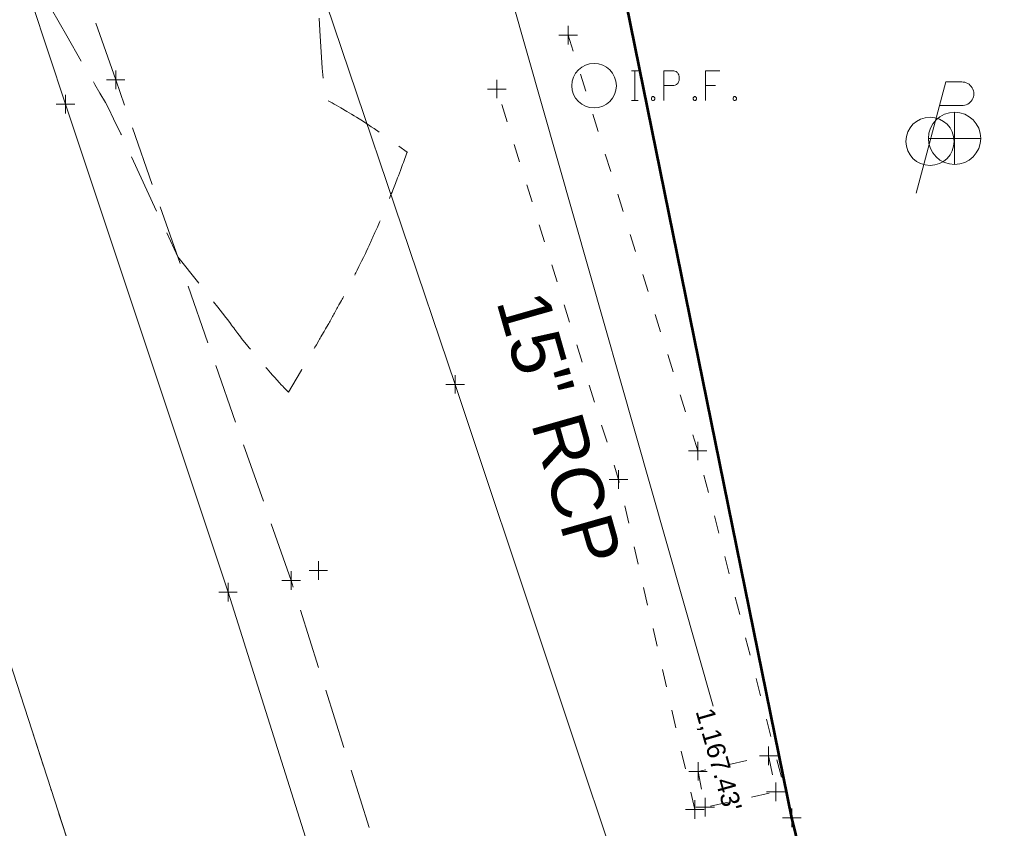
# Model space of a CAD drawing. Extents: x 2324380 to 2325559, y 691096 to 693386.
# Tile 84 of 92: x 2325068 to 2325121, y 692173 to 692217. Entities that reach past the tile are written whole.
import ezdxf
from ezdxf.enums import TextEntityAlignment as Align

# ---------------------------------------------------------------- set-up
doc = ezdxf.new("R2010")
doc.units = 0
doc.header["$MEASUREMENT"] = 0
for name, pattern in [('CENTER LINE DOUBLE SOLID', [0]), ('DGN Style 3', [4.524868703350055, 3.232049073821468, -1.292819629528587]), ('DGN Style 4', [5.174510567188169, 2.585639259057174, -1.292819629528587, 0.003232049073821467, -1.292819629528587]), ('DGN Style 5', [2.262434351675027, 0.9696147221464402, -1.292819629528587]), ('stormlineex', [0]), ('waterex', [0])]:
    doc.linetypes.add(name, pattern=pattern)
for name, color, linetype, lineweight in [('DR_X_Storm_Sewer', 151, 'DGN Style 5', 0), ('DR_X_Text', 7, 'Continuous', 0), ('DT_X_Contour_Minor', 136, 'DGN Style 3', 0), ('DT_X_Terrain_Ground_Line', 92, 'DGN Style 3', 13), ('PM_X_CL_Double_Solid', 40, 'CENTER LINE DOUBLE SOLID', 0), ('PM_X_Transverse_Line', 7, 'Continuous', 0), ('PV_X_COP', 4, 'DGN Style 4', 0), ('PV_X_Driveway', 7, 'DGN Style 5', 0), ('PV_X_EOP', 7, 'DGN Style 3', 0), ('PV_X_Walk', 120, 'DGN Style 5', 0), ('RD_X_Concrete_Pad', 9, 'DGN Style 5', 0), ('SV_X_Control_Cells_Found', 7, 'Continuous', 0), ('SV_X_Mon_Cells_Found', 7, 'Continuous', 0), ('UT_X_Electric_Cells', 1, 'Continuous', 0), ('UT_X_Water', 133, 'waterex', 0)]:
    doc.layers.add(name, color=color, linetype=linetype, lineweight=lineweight)
doc.layers.add('SC_Scratch1 (Construction)', color=7, linetype='Continuous', lineweight=0, plot=False)
doc.layers.add('SV_X_Terrain_Boundary', color=7, linetype='Continuous', lineweight=53, plot=False)
doc.layers.add('SV_X_Shot_Marker (Construction)', color=40, linetype='Continuous', lineweight=0, transparency=0.5)
doc.styles.add('Style-Arial', font='arial.ttf')

# ---------------------------------------------------------------- blocks, each defined once
blk = doc.blocks.new('SVPT_499')
at = {"layer": 'SV_X_Shot_Marker (Construction)', "transparency": 33554495}
for p, q in [((-0.02499999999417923, 0), (0.02500000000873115, 0)), ((1.455191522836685e-11, 0.02499999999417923), (1.455191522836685e-11, -0.02500000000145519))]:
    blk.add_line(p, q, dxfattribs=at)
blk.add_point((1.455191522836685e-11, 0), dxfattribs=at)
blk = doc.blocks.new('SVPT_500')
at = {"layer": 'SV_X_Shot_Marker (Construction)', "transparency": 33554495}
for p, q in [((-0.02499999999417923, 0), (0.02500000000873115, 0)), ((1.455191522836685e-11, 0.02499999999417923), (1.455191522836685e-11, -0.02500000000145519))]:
    blk.add_line(p, q, dxfattribs=at)
blk.add_point((1.455191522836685e-11, 0), dxfattribs=at)
blk = doc.blocks.new('SVPT_501')
at = {"layer": 'SV_X_Shot_Marker (Construction)', "transparency": 33554495}
for p, q in [((-0.02500000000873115, 0), (0.02499999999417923, 0)), ((0, 0.02500000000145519), (0, -0.02500000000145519))]:
    blk.add_line(p, q, dxfattribs=at)
blk.add_point((0, 0), dxfattribs=at)
blk = doc.blocks.new('SVPT_502')
at = {"layer": 'SV_X_Shot_Marker (Construction)', "transparency": 33554495}
for p, q in [((-0.02500000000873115, 0), (0.02499999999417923, 0)), ((0, 0.02500000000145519), (0, -0.02500000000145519))]:
    blk.add_line(p, q, dxfattribs=at)
blk.add_point((0, 0), dxfattribs=at)
blk = doc.blocks.new('SVPT_503')
at = {"layer": 'SV_X_Shot_Marker (Construction)', "transparency": 33554495}
for p, q in [((-0.02499999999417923, 0), (0.02500000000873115, 0)), ((1.455191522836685e-11, 0.02500000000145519), (1.455191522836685e-11, -0.02499999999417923))]:
    blk.add_line(p, q, dxfattribs=at)
blk.add_point((1.455191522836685e-11, 0), dxfattribs=at)
blk = doc.blocks.new('SVPT_504')
at = {"layer": 'SV_X_Shot_Marker (Construction)', "transparency": 33554495}
for p, q in [((-0.02499999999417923, 0), (0.02500000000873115, 0)), ((0, 0.02499999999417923), (0, -0.02500000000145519))]:
    blk.add_line(p, q, dxfattribs=at)
blk.add_point((0, 0), dxfattribs=at)
blk = doc.blocks.new('SVPT_505')
at = {"layer": 'SV_X_Shot_Marker (Construction)', "transparency": 33554495}
for p, q in [((-0.02499999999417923, 7.275957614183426e-12), (0.02500000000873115, 7.275957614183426e-12)), ((0, 0.02500000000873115), (0, -0.02499999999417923))]:
    blk.add_line(p, q, dxfattribs=at)
blk.add_point((0, 7.275957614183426e-12), dxfattribs=at)
blk = doc.blocks.new('SVPT_506')
at = {"layer": 'SV_X_Shot_Marker (Construction)', "transparency": 33554495}
for p, q in [((-0.02499999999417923, 0), (0.02500000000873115, 0)), ((1.455191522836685e-11, 0.02500000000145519), (1.455191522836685e-11, -0.02500000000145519))]:
    blk.add_line(p, q, dxfattribs=at)
blk.add_point((1.455191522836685e-11, 0), dxfattribs=at)
blk = doc.blocks.new('SVPT_507')
at = {"layer": 'SV_X_Shot_Marker (Construction)', "transparency": 33554495}
for p, q in [((-0.02499999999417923, 7.275957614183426e-12), (0.02500000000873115, 7.275957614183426e-12)), ((0, 0.02500000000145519), (0, -0.02499999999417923))]:
    blk.add_line(p, q, dxfattribs=at)
blk.add_point((0, 7.275957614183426e-12), dxfattribs=at)
blk = doc.blocks.new('SVPT_508')
at = {"layer": 'SV_X_Shot_Marker (Construction)', "transparency": 33554495}
for p, q in [((-0.02500000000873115, 0), (0.02499999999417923, 0)), ((0, 0.02499999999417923), (0, -0.02500000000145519))]:
    blk.add_line(p, q, dxfattribs=at)
blk.add_point((0, 0), dxfattribs=at)
blk = doc.blocks.new('SVPT_509')
at = {"layer": 'SV_X_Shot_Marker (Construction)', "transparency": 33554495}
for p, q in [((-0.02499999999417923, 0), (0.02500000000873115, 0)), ((1.455191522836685e-11, 0.02500000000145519), (1.455191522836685e-11, -0.02499999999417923))]:
    blk.add_line(p, q, dxfattribs=at)
blk.add_point((1.455191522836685e-11, 0), dxfattribs=at)
blk = doc.blocks.new('SVPT_510')
at = {"layer": 'SV_X_Shot_Marker (Construction)', "transparency": 33554495}
for p, q in [((-0.02499999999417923, 7.275957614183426e-12), (0.02499999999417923, 7.275957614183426e-12)), ((0, 0.02500000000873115), (0, -0.02499999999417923))]:
    blk.add_line(p, q, dxfattribs=at)
blk.add_point((0, 7.275957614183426e-12), dxfattribs=at)
blk = doc.blocks.new('SVPT_511')
at = {"layer": 'SV_X_Shot_Marker (Construction)', "transparency": 33554495}
for p, q in [((-0.02500000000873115, 0), (0.02499999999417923, 0)), ((0, 0.02499999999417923), (0, -0.02500000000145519))]:
    blk.add_line(p, q, dxfattribs=at)
blk.add_point((0, 0), dxfattribs=at)
blk = doc.blocks.new('SVPT_512')
at = {"layer": 'SV_X_Shot_Marker (Construction)', "transparency": 33554495}
for p, q in [((-0.02500000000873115, 0), (0.02499999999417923, 0)), ((0, 0.02500000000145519), (0, -0.02500000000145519))]:
    blk.add_line(p, q, dxfattribs=at)
blk.add_point((0, 0), dxfattribs=at)
blk = doc.blocks.new('SVPT_513')
at = {"layer": 'SV_X_Shot_Marker (Construction)', "transparency": 33554495}
for p, q in [((-0.02499999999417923, 0), (0.02500000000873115, 0)), ((0, 0.02500000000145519), (0, -0.02500000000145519))]:
    blk.add_line(p, q, dxfattribs=at)
blk.add_point((0, 0), dxfattribs=at)
blk = doc.blocks.new('SVPT_514')
at = {"layer": 'SV_X_Shot_Marker (Construction)', "transparency": 33554495}
for p, q in [((-0.02500000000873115, 0), (0.02499999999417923, 0)), ((0, 0.02500000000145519), (0, -0.02500000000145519))]:
    blk.add_line(p, q, dxfattribs=at)
blk.add_point((0, 0), dxfattribs=at)
blk = doc.blocks.new('SVPT_515')
at = {"layer": 'SV_X_Shot_Marker (Construction)', "transparency": 33554495}
for p, q in [((-0.02499999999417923, 0), (0.02499999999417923, 0)), ((0, 0.02500000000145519), (0, -0.02500000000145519))]:
    blk.add_line(p, q, dxfattribs=at)
blk.add_point((0, 0), dxfattribs=at)
blk = doc.blocks.new('SVPT_516')
at = {"layer": 'SV_X_Shot_Marker (Construction)', "transparency": 33554495}
for p, q in [((-0.02499999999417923, 0), (0.02499999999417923, 0)), ((0, 0.02500000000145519), (0, -0.02500000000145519))]:
    blk.add_line(p, q, dxfattribs=at)
blk.add_point((0, 0), dxfattribs=at)
blk = doc.blocks.new('IPF')
at = {"layer": 'SV_X_Mon_Cells_Found', "color": 7, "linetype": 'Continuous', "lineweight": 0, "flags": 128}
for points in [[(0.1007188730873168, 0.04000000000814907), (0.1183555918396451, 0.04000000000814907)], [(0.1095372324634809, -0.03999999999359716), (0.1095372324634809, 0.04000000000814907)], [(0.1878001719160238, -0.03999999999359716), (0.1878001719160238, 0.04000000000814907), (0.2142552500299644, 0.04000000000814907), (0.2170152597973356, 0.03936523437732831), (0.2208690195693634, 0.03810546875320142), (0.2225267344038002, 0.03684570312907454), (0.224175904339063, 0.03558593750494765), (0.2263804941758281, 0.0324414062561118), (0.2280382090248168, 0.02928710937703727), (0.2291405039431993, 0.02424804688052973), (0.2291405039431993, 0.01668945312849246), (0.2285850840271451, 0.01416992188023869), (0.2274827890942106, 0.01039062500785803), (0.2252781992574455, 0.005986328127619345), (0.2230736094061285, 0.004091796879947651), (0.2214244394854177, 0.002832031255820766), (0.2186644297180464, 0.001572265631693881), (0.2142552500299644, 0.0009472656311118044), (0.1878001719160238, 0.0009472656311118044)], [(0.3382677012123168, 0.04000000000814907), (0.3002342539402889, 0.04000000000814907), (0.3002342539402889, -0.03999999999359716)], [(0.3002342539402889, 0.0009472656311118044), (0.3272447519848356, 0.0009472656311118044)], [(0.1007188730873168, -0.03999999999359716), (0.1183555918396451, -0.03999999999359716)], [(0.1574913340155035, -0.02928710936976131), (0.1602427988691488, -0.02928710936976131), (0.1619005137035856, -0.0305468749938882), (0.1635496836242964, -0.03306640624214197), (0.1635496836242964, -0.0362207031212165), (0.1619005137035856, -0.03874023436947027), (0.1602427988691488, -0.03999999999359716), (0.1574913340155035, -0.03999999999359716), (0.1558336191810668, -0.03874023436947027), (0.1541844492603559, -0.0362207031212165), (0.1541844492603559, -0.03306640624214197), (0.1558336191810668, -0.0305468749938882), (0.1574913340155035, -0.02928710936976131)], [(0.2699254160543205, -0.02928710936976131), (0.2726768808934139, -0.02928710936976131), (0.2743345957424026, -0.0305468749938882), (0.2759837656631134, -0.03306640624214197), (0.2759837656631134, -0.0362207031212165), (0.2743345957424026, -0.03874023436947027), (0.2726768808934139, -0.03999999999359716), (0.2699254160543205, -0.03999999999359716), (0.2682677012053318, -0.03874023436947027), (0.266618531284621, -0.0362207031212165), (0.266618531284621, -0.03306640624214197), (0.2682677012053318, -0.0305468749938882), (0.2699254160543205, -0.02928710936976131)], [(0.3773948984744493, -0.02928710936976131), (0.3801463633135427, -0.02928710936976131), (0.3818040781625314, -0.0305468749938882), (0.3834532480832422, -0.03306640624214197), (0.3834532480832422, -0.0362207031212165), (0.3818040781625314, -0.03874023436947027), (0.3801463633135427, -0.03999999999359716), (0.3773948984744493, -0.03999999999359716), (0.3757371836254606, -0.03874023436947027), (0.3740880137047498, -0.0362207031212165), (0.3740880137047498, -0.03306640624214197), (0.3757371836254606, -0.0305468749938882), (0.3773948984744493, -0.02928710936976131)]]:
    blk.add_lwpolyline(points, dxfattribs=at)
at = {"layer": 'SV_X_Mon_Cells_Found', "color": 7, "linetype": 'Continuous', "lineweight": 0}
blk.add_circle((0, 7.275957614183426e-12), 0.06, dxfattribs=at)
blk = doc.blocks.new('BM_3')
at = {"layer": 'SV_X_Control_Cells_Found', "color": 52, "linetype": 'Continuous', "lineweight": 0}
for p, q in [((0, 0.07050000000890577), (0, -0.07049999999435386)), ((-0.07050000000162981, 7.275957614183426e-12), (0.07050000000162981, 7.275957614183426e-12))]:
    blk.add_line(p, q, dxfattribs=at)
blk.add_circle((-1.666776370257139e-06, -8.333328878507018e-06), 0.07048500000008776, dxfattribs=at)
blk = doc.blocks.new('PP_3')
at = {"layer": 'UT_X_Electric_Cells', "color": 1, "linetype": 'Continuous', "lineweight": 0}
for p, q in [((0.04283333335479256, 0.1600000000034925), (-0.03749999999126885, -0.1399999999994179)), ((0.04283333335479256, 0.1600000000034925), (0.08533333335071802, 0.1600000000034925)), ((0.02575000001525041, 0.0962500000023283), (0.08533333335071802, 0.0962500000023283))]:
    blk.add_line(p, q, dxfattribs=at)
blk.add_circle((1.455191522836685e-11, 0), 0.065, dxfattribs=at)
at = {"layer": 'UT_X_Electric_Cells', "color": 1, "linetype": 'Continuous', "lineweight": 0, "extrusion": (0, 0, -1)}
blk.add_arc((-0.0859583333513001, 0.1281250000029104), 0.03188112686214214, 88.8766972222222, 271.1233027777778, dxfattribs=at)
blk = doc.blocks.new('*U775', base_point=(2325132.483, 691830.4755833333, 1167.424))
at = {"layer": 'DT_X_Contour_Minor', "elevation": 1170.999999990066, "flags": 128}
blk.add_lwpolyline([(2325007.838962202, 692328.3821411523), (2325010.907140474, 692323.4900999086), (2325011.653591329, 692322.2670165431), (2325012.578010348, 692320.6943555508), (2325013.680397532, 692318.7721169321), (2325014.960752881, 692316.5003006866), (2325018.612324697, 692309.9760205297), (2325019.964813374, 692307.5354713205), (2325021.283600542, 692305.1070338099), (2325022.568686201, 692302.6907079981), (2325023.820070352, 692300.2864938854), (2325029.581226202, 692289.0950886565), (2325032.296093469, 692284.1128458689), (2325032.8224752, 692283.1437523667), (2325033.23810585, 692282.3717187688), (2325033.542985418, 692281.7967450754), (2325033.737113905, 692281.4188312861), (2325034.107121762, 692280.673807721), (2325034.260482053, 692280.3779047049), (2325034.443057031, 692280.0489633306), (2325034.654846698, 692279.6869835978), (2325034.895851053, 692279.2919655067), (2325035.57748225, 692278.1945327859), (2325035.995522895, 692277.4833089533), (2325036.738421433, 692276.1727119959), (2325037.806177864, 692274.2627419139), (2325039.198792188, 692271.7533987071), (2325043.345574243, 692264.262652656), (2325044.754711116, 692261.7222404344), (2325045.872035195, 692259.719063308), (2325046.697546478, 692258.2531212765), (2325047.231244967, 692257.3244143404), (2325048.26535721, 692255.5641759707), (2325048.716508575, 692254.772726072), (2325049.294378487, 692253.7185551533), (2325049.998966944, 692252.4016632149), (2325050.83027395, 692250.8220502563), (2325053.216050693, 692246.2594543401), (2325054.062308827, 692244.6455547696), (2325054.811750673, 692243.225802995), (2325055.464376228, 692242.0001990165), (2325056.020185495, 692240.9687428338), (2325057.373255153, 692238.4770567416), (2325057.891822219, 692237.5291215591), (2325058.432721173, 692236.5540805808), (2325058.995952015, 692235.551933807), (2325059.581514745, 692234.5226812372), (2325061.17279121, 692231.7418666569), (2325061.869717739, 692230.5263115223), (2325062.767039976, 692228.9652570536), (2325063.864757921, 692227.058703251), (2325065.162871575, 692224.8066501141), (2325068.891702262, 692218.340509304), (2325070.129361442, 692216.1950930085), (2325071.045715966, 692214.6084497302), (2325071.640765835, 692213.5805794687), (2325071.914511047, 692213.1114822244), (2325072.216092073, 692212.6055869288), (2325072.383814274, 692212.2907255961), (2325072.660795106, 692211.7255630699), (2325073.04703457, 692210.9100993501), (2325073.542532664, 692209.844334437), (2325076.109793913, 692204.2867287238), (2325077.918998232, 692202.0139795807), (2325078.265150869, 692201.5783047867), (2325078.528235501, 692201.2453157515), (2325078.708252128, 692201.0150124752), (2325078.80520075, 692200.8873949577), (2325078.952973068, 692200.6839959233), (2325079.009306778, 692200.6069030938), (2325079.067478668, 692200.5281738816), (2325079.12748874, 692200.4478082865), (2325079.189336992, 692200.3658063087), (2325079.356716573, 692200.1449525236), (2325079.420534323, 692200.061248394), (2325079.486452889, 692199.9757763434), (2325079.554472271, 692199.8885363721), (2325079.624592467, 692199.7995284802), (2325079.814380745, 692199.5598168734), (2325079.88675145, 692199.4689768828), (2325079.961522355, 692199.3762406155), (2325080.03869346, 692199.2816080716), (2325080.118264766, 692199.1850792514), (2325080.333655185, 692198.9251406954), (2325080.415795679, 692198.8266574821), (2325080.50067435, 692198.7261617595), (2325080.588291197, 692198.6236535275), (2325080.67864622, 692198.519132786), (2325080.92324385, 692198.237727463), (2325081.016525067, 692198.13114898), (2325081.112920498, 692198.0224675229), (2325081.212430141, 692197.9116830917), (2325081.315053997, 692197.7987956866), (2325081.592869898, 692197.494958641), (2325081.689086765, 692197.3900216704), (2325081.76937544, 692197.3030885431), (2325081.833735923, 692197.2341592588), (2325081.882168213, 692197.1832338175), (2325082.071019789, 692196.9875907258), (2325082.25146675, 692197.2918627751), (2325082.7750615, 692198.1735940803), (2325082.995662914, 692198.5458884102), (2325083.111268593, 692198.7415313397), (2325083.251722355, 692198.9796618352), (2325083.327848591, 692199.1091068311), (2325083.50426798, 692199.4100572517), (2325083.579399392, 692199.5387470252), (2325083.716329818, 692199.774202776), (2325083.753604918, 692199.8383986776), (2325083.790773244, 692199.9025749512), (2325083.827834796, 692199.9667315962), (2325083.963193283, 692200.2018744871), (2325084.000047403, 692200.2660172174), (2325084.036806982, 692200.3301910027), (2325084.073472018, 692200.3943958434), (2325084.207437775, 692200.6299688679), (2325084.243920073, 692200.6942617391), (2325084.280320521, 692200.7586375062), (2325084.316639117, 692200.823096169), (2325084.352875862, 692200.8876377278), (2325084.449398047, 692201.0598590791), (2325084.485559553, 692201.1245102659), (2325084.521652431, 692201.1892978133), (2325084.557676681, 692201.2542217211), (2325084.593632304, 692201.3192819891), (2325084.68942246, 692201.4929578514), (2325084.725316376, 692201.5581822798), (2325084.761155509, 692201.6235986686), (2325084.796939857, 692201.6892070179), (2325084.832669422, 692201.7550073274), (2325084.927875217, 692201.9307307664), (2325084.963557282, 692201.9967521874), (2325084.999199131, 692202.0630238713), (2325085.034800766, 692202.1295458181), (2325085.070362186, 692202.1963180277), (2325085.165139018, 692202.3747109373), (2325085.20066793, 692202.4417642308), (2325085.236172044, 692202.5091294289), (2325085.271651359, 692202.5768065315), (2325085.307105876, 692202.644795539), (2325085.40161819, 692202.8265154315), (2325085.437056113, 692202.894849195), (2325085.472485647, 692202.9635605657), (2325085.507906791, 692203.0326495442), (2325085.543319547, 692203.1021161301), (2325085.637742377, 692203.2878638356), (2325085.67315553, 692203.357743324), (2325085.708577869, 692203.4280710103), (2325085.744009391, 692203.4988468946), (2325085.779450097, 692203.5700709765), (2325085.873970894, 692203.7605994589), (2325085.909430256, 692203.8323099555), (2325085.94491774, 692203.9045450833), (2325085.98043335, 692203.9773048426), (2325086.015977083, 692204.0505892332), (2325086.110797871, 692204.2467137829), (2325086.146380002, 692204.3205645), (2325086.182010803, 692204.3950232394), (2325086.217690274, 692204.4700900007), (2325086.253418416, 692204.5457647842), (2325086.348758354, 692204.7483749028), (2325086.384546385, 692204.8247035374), (2325086.420405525, 692204.9017318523), (2325086.456335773, 692204.9794598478), (2325086.49233713, 692205.0578875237), (2325086.58843556, 692205.2679608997), (2325086.624520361, 692205.3471389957), (2325086.660700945, 692205.4271182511), (2325086.696977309, 692205.5078986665), (2325086.733349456, 692205.5894802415), (2325086.830469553, 692205.8080993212), (2325086.86695114, 692205.890538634), (2325086.903555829, 692205.9738922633), (2325086.940283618, 692206.0581602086), (2325086.977134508, 692206.1433424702), (2325087.075567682, 692206.3717142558), (2325087.112556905, 692206.4578743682), (2325087.149699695, 692206.545075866), (2325087.18699605, 692206.6333187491), (2325087.22444597, 692206.7226030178), (2325087.324517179, 692206.9620829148), (2325087.362137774, 692207.0524804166), (2325087.399946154, 692207.1440629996), (2325087.437942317, 692207.2368306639), (2325087.476126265, 692207.330783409), (2325087.578200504, 692207.5829041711), (2325087.616591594, 692207.6781238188), (2325087.655209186, 692207.7746921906), (2325087.694053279, 692207.8726092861), (2325087.733123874, 692207.9718751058), (2325087.83761413, 692208.2383822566), (2325087.876933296, 692208.3390906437), (2325087.916523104, 692208.4413354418), (2325087.956383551, 692208.545116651), (2325087.99651464, 692208.6504342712), (2325088.103891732, 692208.9333298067), (2325088.144318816, 692209.040292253), (2325088.185067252, 692209.149007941), (2325088.226137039, 692209.2594768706), (2325088.267528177, 692209.3716990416), (2325088.457281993, 692209.8882787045), (2325088.463284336, 692209.9046892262), (2325088.467595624, 692209.916812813), (2325087.713339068, 692210.4732167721), (2325087.553065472, 692210.590417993), (2325087.395497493, 692210.7035628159), (2325087.240635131, 692210.812651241), (2325087.088478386, 692210.9176832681), (2325086.686334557, 692211.1923601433), (2325086.537286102, 692211.2933106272), (2325086.391748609, 692211.390154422), (2325086.249722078, 692211.4828915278), (2325086.111206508, 692211.5715219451), (2325085.746512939, 692211.8023941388), (2325085.611380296, 692211.8872265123), (2325085.479502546, 692211.9685694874), (2325085.350879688, 692212.0464230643), (2325085.225511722, 692212.1207872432), (2325084.895537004, 692212.3144391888), (2325084.773283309, 692212.3855840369), (2325084.654003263, 692212.4537796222), (2325084.537696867, 692212.5190259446), (2325084.424364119, 692212.5813230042), (2325084.126108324, 692212.7435161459), (2325084.010819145, 692213.200019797), (2325083.888643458, 692214.4478858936), (2325083.759581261, 692216.4871144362), (2325083.623632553, 692219.3177054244), (2325083.251920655, 692227.9210979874), (2325083.137537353, 692230.7671557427), (2325083.073171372, 692232.8527845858), (2325083.058822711, 692234.177984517), (2325083.094491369, 692234.7427555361), (2325083.377652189, 692235.6040194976), (2325083.387585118, 692236.0219359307), (2325083.392973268, 692236.1364239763), (2325083.404880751, 692236.3007810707), (2325083.423307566, 692236.5150072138), (2325083.448253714, 692236.7791024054), (2325083.523469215, 692237.5498483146), (2325083.5542615, 692237.8265474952), (2325083.590226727, 692238.0785856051), (2325083.631364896, 692238.3059626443), (2325083.677676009, 692238.5086786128), (2325083.905864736, 692239.3971439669), (2325084.105351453, 692239.7536500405), (2325084.148918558, 692239.8272191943), (2325084.194125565, 692239.8951383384), (2325084.240972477, 692239.9574074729), (2325084.28945929, 692240.0140265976), (2325084.420943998, 692240.1574775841), (2325084.488075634, 692240.2996123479), (2325084.590857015, 692240.6184283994), (2325084.729288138, 692241.1139257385), (2325084.903369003, 692241.7861043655), (2325085.415117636, 692243.8141557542), (2325085.368661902, 692244.9744057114), (2325084.845483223, 692246.9341170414), (2325083.845581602, 692249.6932897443), (2325082.368957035, 692253.2519238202), (2325077.795660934, 692263.8075631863), (2325076.208404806, 692267.5502196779), (2325074.876608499, 692270.861459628), (2325073.800272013, 692273.7412830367), (2325072.979395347, 692276.189689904), (2325071.131003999, 692282.143552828), (2325070.468785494, 692284.2630046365), (2325069.868423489, 692286.1559628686), (2325069.329917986, 692287.8224275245), (2325068.853268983, 692289.262398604), (2325067.66468031, 692292.8003300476), (2325067.19252138, 692294.1961453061), (2325066.667486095, 692295.7301424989), (2325066.089574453, 692297.4023216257), (2325065.458786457, 692299.2126826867), (2325063.706183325, 692304.224554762), (2325063.173932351, 692305.8826987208), (2325062.891631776, 692307.0982265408), (2325062.859281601, 692307.8711382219), (2325063.076881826, 692308.2014337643), (2325064.67556714, 692308.7100419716)], dxfattribs=at)
blk = doc.blocks.new('SVPT_702')
at = {"layer": 'SV_X_Shot_Marker (Construction)', "transparency": 33554495}
for p, q in [((-0.02499999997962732, 0), (0.02500000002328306, 0)), ((1.455191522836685e-11, 0.02500000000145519), (1.455191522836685e-11, -0.02500000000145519))]:
    blk.add_line(p, q, dxfattribs=at)
blk.add_point((1.455191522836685e-11, 0), dxfattribs=at)

msp = doc.modelspace()

# ---------------------------------------------------------------- linework, layer by layer
at = {"layer": 'DR_X_Storm_Sewer', "color": 0, "linetype": 'stormlineex', "ltscale": 15}
msp.add_line((2325092.73156437, 692223.0165207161, 1167.426), (2325104.960572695, 692180.0563348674, 1167.426), dxfattribs=at)
at = {"layer": 'PM_X_CL_Double_Solid'}
msp.add_polyline3d([(2325089.479, 692110.675600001, 1169.939), (2325084.316, 692128.513899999, 1170), (2325075.387, 692156.7629999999, 1170.128), (2325066.633, 692183.775, 1170.271), (2325058.114, 692209.2779999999, 1170.485), (2325049.618, 692233.8988000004, 1170.666), (2325041.547, 692256.4774999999, 1170.79), (2325033.1, 692279.6701999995, 1170.941), (2325023.319, 692305.8681999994, 1171.105), (2325013.775, 692329.926, 1171.276)], dxfattribs=at)
at = {"layer": 'PM_X_Transverse_Line'}
msp.add_polyline3d([(2325119.986, 692049.571, 1170.103), (2325112.237, 692077.635100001, 1170.265), (2325103.347, 692107.5253000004, 1170.445), (2325096.487, 692131.327100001, 1170.525), (2325087.35, 692159.1671999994, 1170.707), (2325078.821, 692186.2121999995, 1170.848), (2325070.066, 692212.5161999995, 1170.966), (2325061.8, 692237.434100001, 1171.172), (2325045.086, 692283.6725, 1171.527), (2325035.685, 692308.591399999, 1171.68), (2325025.65, 692334.4493000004, 1171.9)], dxfattribs=at)
at = {"layer": 'PV_X_COP'}
msp.add_polyline3d([(2325108.452, 692046.0286999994, 1169.449), (2325099.345, 692075.661899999, 1169.632), (2325090.999, 692105.3511999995, 1169.896), (2325084.316, 692128.513899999, 1170), (2325075.387, 692156.7629999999, 1170.128), (2325066.633, 692183.775, 1170.271), (2325058.114, 692209.2779999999, 1170.485), (2325049.618, 692233.8988000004, 1170.666), (2325041.547, 692256.4774999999, 1170.79), (2325033.1, 692279.6701999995, 1170.941), (2325023.319, 692305.8681999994, 1171.105), (2325013.775, 692329.926, 1171.276)], dxfattribs=at)
at = {"layer": 'PV_X_Driveway'}
msp.add_polyline3d([(2325110.856, 692095.713399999, 1170.443), (2325112.176, 692096.1375000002, 1170.547999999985), (2325122.507, 692126.8608000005, 1170.38), (2325118.497, 692139.1796999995, 1170.531), (2325110.908, 692166.9908000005, 1170.783), (2325109.19, 692174.0393000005, 1170.829)], dxfattribs=at)
at = {"layer": 'PV_X_EOP'}
msp.add_polyline3d([(2325123.251, 692051.464100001, 1170.181), (2325115.822, 692078.5131999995, 1170.385), (2325110.856, 692095.713399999, 1170.443), (2325106.461, 692109.5715, 1170.544), (2325099.731, 692132.1311999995, 1170.646), (2325090.501, 692160.5763000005, 1170.763), (2325082.221, 692186.8363000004, 1170.925), (2325072.769, 692213.8263000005, 1171.041), (2325064.191, 692238.401100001, 1171.221), (2325059.925, 692251.000100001, 1171.305), (2325055.338, 692262.566, 1171.38), (2325047.318, 692284.593600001, 1171.594), (2325037.781, 692309.7054999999, 1171.709), (2325028.398, 692335.512399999, 1171.873)], dxfattribs=at)
at = {"layer": 'PV_X_Walk', "extrusion": (0.2724134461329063, 0.0762414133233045, 0.9591549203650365), "elevation": 687286.340501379, "flags": 128}
msp.add_lwpolyline([(39903.3232973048, -2326216.719889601), (39923.73758996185, -2326217.18651639), (39947.19517992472, -2326216.483041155)], dxfattribs=at)
at = {"layer": 'PV_X_Walk', "extrusion": (0.1392108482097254, 0.03566611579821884, 0.989620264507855), "elevation": 349525.5354683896, "flags": 128}
msp.add_lwpolyline([(93459.33284256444, -2398814.828692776), (93477.59307988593, -2398815.274043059), (93499.60466318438, -2398814.132832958)], dxfattribs=at)
at = {"layer": 'RD_X_Concrete_Pad'}
msp.add_3dface([(2325104.135, 692176.5464999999, 1170.819), (2325104.522, 692174.616399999, 1170.815), (2325108.321, 692175.4433999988, 1170.806), (2325107.939, 692177.389600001, 1170.788)], dxfattribs=at)
at = {"layer": 'SV_X_Terrain_Boundary'}
msp.add_polyline3d([(2325110.908, 692166.9908000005, 1170.783), (2325109.19, 692174.0393000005, 1170.829), (2325100.283, 692217.905600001, 1170.856), (2325098.878, 692222.0028999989, 1170.909), (2325093.568, 692236.623, 1170.896), (2325076.531, 692278.084100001, 1170.648), (2325068.465, 692300.0368000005, 1170.71), (2325060.86, 692317.443100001, 1171.292), (2325050.457, 692344.765100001, 1171.335), (2325046.069, 692343.1789999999, 1171.331), (2325028.398, 692335.512399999, 1171.873), (2325013.775, 692329.926, 1171.276), (2324997.752, 692325.7586999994, 1170.531), (2324994.767, 692324.275600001, 1170.032), (2324978.959, 692319.3411999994, 1165.59), (2325000.077, 692267.1553000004, 1165.155), (2325014.608, 692222.1398999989, 1164.672), (2325030.56, 692121.2763999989, 1164.627)], dxfattribs=at)
at = {"layer": 'UT_X_Water'}
msp.add_polyline3d([(2324934.924, 692571.201, 1173.776), (2324956.29, 692529.581, 1172.913), (2324976.211, 692488.002, 1172.78), (2324991.943, 692453.329, 1172.33), (2325012.404, 692405.821, 1171.676), (2325031.937, 692356.272, 1171.747), (2325051.278, 692307.987, 1171.231), (2325065.925, 692268.222, 1171.107), (2325079.639, 692231.198, 1170.957), (2325091.061, 692197.409, 1170.814), (2325105.979, 692152.664, 1170.524), (2325121.62, 692099.726, 1170.153), (2325124.52, 692091.666, 1170.002), (2325134.639, 692057.745, 1169.371)], dxfattribs=at)

# ---------------------------------------------------------------- block references
at = {"layer": 'DT_X_Terrain_Ground_Line'}
msp.add_blockref('*U775', (2325132.483, 691830.4755833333, 1167.424), dxfattribs=at)
at = {"layer": 'SV_X_Control_Cells_Found', "color": 52, "linetype": 'Continuous', "lineweight": 0, "xscale": 20, "yscale": 20, "zscale": 20}
msp.add_blockref('BM_3', (2325117.957, 692210.6681000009, 1171.406), dxfattribs=at)
at = {"layer": 'SV_X_Mon_Cells_Found', "color": 7, "linetype": 'Continuous', "lineweight": 0, "xscale": 20, "yscale": 20, "zscale": 20}
msp.add_blockref('IPF', (2325098.54, 692213.5063000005, 1170.253), dxfattribs=at)
at = {"layer": 'SV_X_Shot_Marker (Construction)', "transparency": 33554495, "xscale": 20, "yscale": 20, "zscale": 20}
for name, p in [('SVPT_515', (2325097.147, 692216.2265, 1170.896)), ('SVPT_516', (2325097.147, 692216.2265, 1170.896)), ('SVPT_513', (2325072.769, 692213.8263000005, 1171.041)), ('SVPT_514', (2325093.301, 692213.3273000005, 1170.918)), ('SVPT_512', (2325070.066, 692212.5161999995, 1170.966)), ('SVPT_702', (2325091.061, 692197.409, 1170.814)), ('SVPT_507', (2325104.119, 692193.8188000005, 1170.697)), ('SVPT_508', (2325099.858, 692192.2846999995, 1170.754)), ('SVPT_509', (2325083.686, 692187.3763000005, 1170.921)), ('SVPT_510', (2325082.221, 692186.8363000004, 1170.925)), ('SVPT_511', (2325078.821, 692186.2121999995, 1170.848)), ('SVPT_506', (2325107.939, 692177.389600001, 1170.788)), ('SVPT_503', (2325104.135, 692176.5464999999, 1170.819)), ('SVPT_505', (2325108.321, 692175.4433999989, 1170.806)), ('SVPT_501', (2325103.963, 692174.486399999, 1170.818)), ('SVPT_502', (2325103.963, 692174.486399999, 1170.818)), ('SVPT_504', (2325104.522, 692174.616399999, 1170.815)), ('SVPT_499', (2325109.19, 692174.0393000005, 1170.829)), ('SVPT_500', (2325109.19, 692174.0393000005, 1170.829))]:
    msp.add_blockref(name, p, dxfattribs=at)
at = {"layer": 'UT_X_Electric_Cells', "color": 1, "linetype": 'Continuous', "lineweight": 0, "xscale": 20, "yscale": 20, "zscale": 20}
msp.add_blockref('PP_3', (2325116.632, 692210.508100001, 1170.184), dxfattribs=at)

# ---------------------------------------------------------------- texts
at = {"layer": 'DR_X_Text', "lineweight": 0, "style": 'Style-Arial'}
msp.add_text('15" RCP', height=2.800000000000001, rotation=285.8894860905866, dxfattribs=at).set_placement((2325095.952337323, 692202.6571454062, 1167.426), align=Align.TOP_LEFT)
at = {"layer": 'SC_Scratch1 (Construction)', "color": 151, "lineweight": 0, "style": 'Style-Arial'}
msp.add_text("1,167.43'", height=1, rotation=285.8894860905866, dxfattribs=at).set_placement((2325104.960572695, 692180.0563348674, 1167.426), align=Align.TOP_LEFT)

doc.saveas('drawing.dxf')
